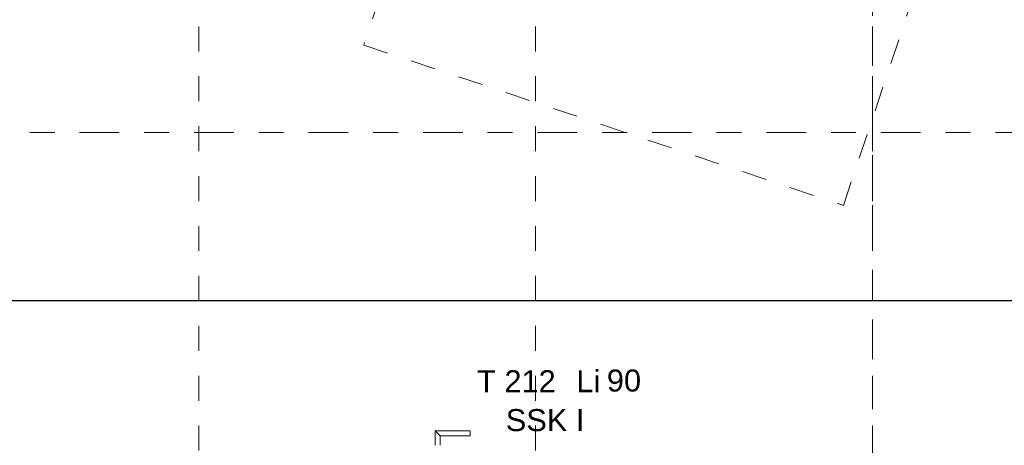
# Model space of a CAD drawing. Header units: metres. Extents: x -45.2 to 14.3, y -31.8 to 10.2.
# Tile 14 of 141: x -37.2 to -33.2, y -18.1 to -16.4. Entities that reach past the tile are written whole.
import ezdxf

# ---------------------------------------------------------------- set-up
doc = ezdxf.new("R2010")
doc.units = ezdxf.units.M
doc.header["$LTSCALE"] = 0.05
for name, pattern in [('Achsen 01', [5.291531, 3.175, -1.058062, 0.352704, -0.705764]), ('gestrichelt - 01', [2, 1, -1]), ('Raster 01', [2, 1, -1])]:
    doc.linetypes.add(name, pattern=pattern)
for name, color, linetype, lineweight in [('027_Tischlerarbeiten-340 Innentüren', 7, 'Continuous', 9), ('031_Metallbauarbeiten-340 Innentüren _ Elemente', 7, 'Continuous', 9), ('AV1-Einrichtung Bemaßung', 7, 'Continuous', 9), ('AV1-Schnitt Achsen', 7, 'Achsen 01', 18)]:
    doc.layers.add(name, color=color, linetype=linetype, lineweight=lineweight)
for name, color, linetype, lineweight, true_color in [('AV1-Achsen', 1, 'Achsen 01', 18, 0xff0000), ('AV1-Bewegungsfläche', 7, 'gestrichelt - 01', 9, 0xd9d9d9), ('AV1-Raster', 7, 'Raster 01', 9, 0xa6a6a6)]:
    doc.layers.add(name, color=color, linetype=linetype, lineweight=lineweight, true_color=true_color)
doc.styles.add('Arial', font='arial.ttf')

msp = doc.modelspace()

# ---------------------------------------------------------------- linework, layer by layer
at = {"layer": '027_Tischlerarbeiten-340 Innentüren', "color": 8, "linetype": 'Continuous', "lineweight": 13, "true_color": 0x808080}
msp.add_line((-35.5025, -18.0705), (-35.4825, -18.0905), dxfattribs=at)
msp.add_lwpolyline([(-35.4825, -18.1286), (-35.4825, -18.0905), (-35.3625, -18.0905), (-35.3625, -18.0705), (-35.5025, -18.0705), (-35.5025, -18.1286)], dxfattribs=at)
at = {"layer": 'AV1-Achsen'}
msp.add_line((-33.75, -26.5), (-33.75, 4.9), dxfattribs=at)
at = {"layer": 'AV1-Bewegungsfläche', "color": 9, "true_color": 0xbbbbbb}
msp.add_lwpolyline([(-33.8668, -17.1674), (-33.5499, -16.2189), (-33.5499, -16.2189), (-33.9956, -15.9674), (-34.4696, -15.7745), (-34.4696, -15.7745), (-34.592, -15.7358), (-34.592, -15.7358), (-35.0243, -15.6323), (-35.4654, -15.5771), (-35.7221, -16.3246), (-35.7891, -16.5251)], close=True, dxfattribs=at)
at = {"layer": 'AV1-Einrichtung Bemaßung', "color": 0, "lineweight": -2}
msp.add_line((-23.1457, -17.55), (-38.9543, -17.55), dxfattribs=at)
at = {"layer": 'AV1-Raster'}
for p, q in [((-36.45, -22.95), (-36.45, 1.35)), ((-35.1, -22.95), (-35.1, 1.35)), ((-33.75, -22.95), (-33.75, 1.35)), ((1.35, -17.55), (-40.5, -17.55))]:
    msp.add_line(p, q, dxfattribs=at)
at = {"layer": 'AV1-Schnitt Achsen'}
msp.add_line((-43.35, -16.875), (4.2, -16.875), dxfattribs=at)

# ---------------------------------------------------------------- texts
at = {"layer": '031_Metallbauarbeiten-340 Innentüren _ Elemente', "char_height": 0.08826, "attachment_point": 7, "style": 'Arial'}
for s, insert in [('Li', (-34.937, -17.9161)), ('T 212', (-35.3348, -17.9161)), ('90', (-34.8146, -17.9146))]:
    msp.add_mtext(s, dxfattribs=dict(at, insert=insert))
at = {"layer": '031_Metallbauarbeiten-340 Innentüren _ Elemente', "color": 7, "insert": (-35.2198, -18.0732), "char_height": 0.08826, "attachment_point": 7, "style": 'Arial'}
msp.add_mtext('SSK I', dxfattribs=at)

doc.saveas('drawing.dxf')
